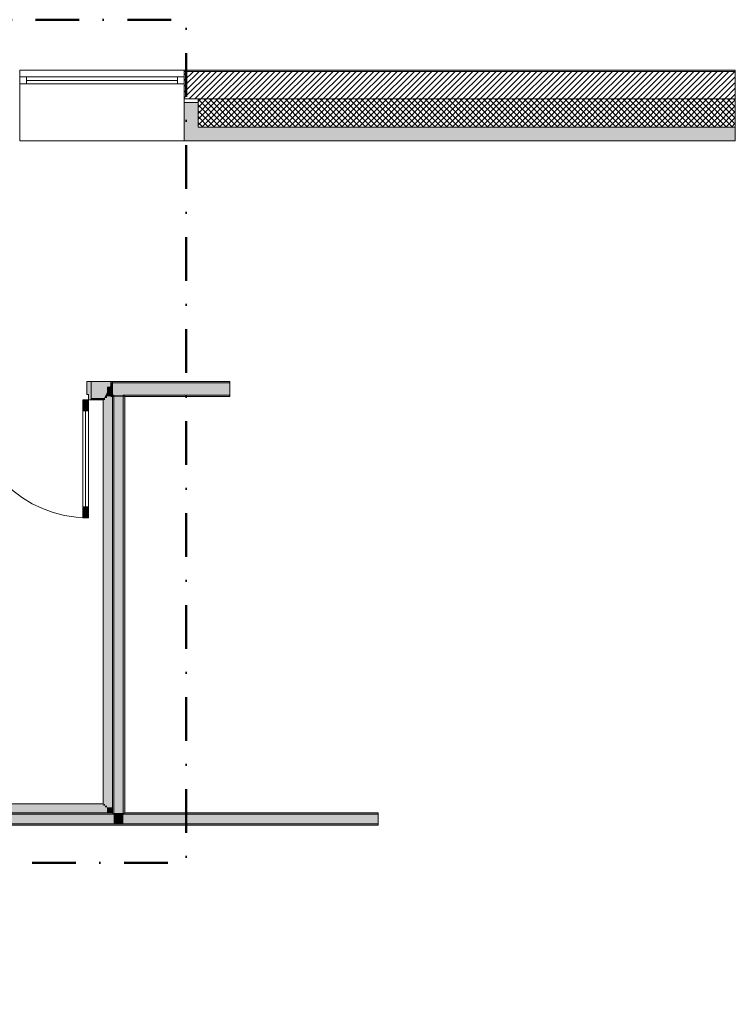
# Model space of a CAD drawing. Header units: millimetres. Extents: x -40968 to 11883, y -17757 to 4746.
# Tile 31 of 31: x 6667 to 11883, y -2428 to 4746. Entities that reach past the tile are written whole.
import ezdxf

# ---------------------------------------------------------------- set-up
doc = ezdxf.new("R2010")
doc.units = ezdxf.units.MM
doc.header["$MEASUREMENT"] = 0
doc.linetypes.add('Punto & Rayas', pattern=[670.277762, 317.5, -176.388889, 0, -176.388874])
for name, color, linetype, lineweight, true_color in [('01_2D_Ambit_Pluma_Nº__242', 7, 'Continuous', 50, 0xfb0013), ('12_FAÇ_Façana_Pluma_Nº__102', 7, 'Continuous', 5, 0xcccccc), ('12_FAÇ_Façana_Pluma_Nº__174', 7, 'Continuous', 13, 0xe4ad2c), ('12_FAÇ_Façana_Pluma_Nº__176', 7, 'Continuous', 15, 0x93a0c6), ('12_FAÇ_Façana_Pluma_Nº__43', 7, 'Continuous', 5, 0xa4a4a6), ('Ventanas Archicad_Pluma_Nº__23', 7, 'Continuous', 5, 0xa4a4a6), ('Ventanas Archicad_Pluma_Nº__3', 7, 'Continuous', 5, 0xa4a4a4), ('Ventanas Archicad_Pluma_Nº__43', 7, 'Continuous', 5, 0xa4a4a6)]:
    doc.layers.add(name, color=color, linetype=linetype, lineweight=lineweight, true_color=true_color)
for name, color, linetype in [('12_FAÇ_Façana', 7, 'Continuous'), ('Nuevo_08_E_Envans secs', 7, 'Continuous'), ('Nuevo_Puertas Archicad', 7, 'Continuous'), ('Ventanas Archicad', 7, 'Continuous')]:
    doc.layers.add(name, color=color, linetype=linetype)
for name, color, linetype, lineweight in [('12_FAÇ_Façana_Pluma_Nº__2', 8, 'Continuous', 5), ('12_FAÇ_Façana_Pluma_Nº__7', 7, 'Continuous', 5), ('Nuevo_08_E_Envans secs_Pluma_Nº__20', 1, 'Continuous', 5), ('Nuevo_Puertas Archicad_Pluma_Nº__20', 1, 'Continuous', 5), ('Ventanas Archicad_Pluma_Nº__7', 7, 'Continuous', 5)]:
    doc.layers.add(name, color=color, linetype=linetype, lineweight=lineweight)

# ---------------------------------------------------------------- blocks, each defined once
blk = doc.blocks.new('Ventana Vertical Multi-Faja 27_4')
at = {"layer": 'Ventanas Archicad_Pluma_Nº__23', "color": 253, "linetype": 'Continuous', "lineweight": 5, "true_color": 0xa4a4a6}
for p, q in [((-600, 0), (-550, 0)), ((-550, 0), (-550, -50)), ((550, -50), (550, 0)), ((550, 0), (600, 0)), ((-550, -50), (-600, -50)), ((600, -50), (550, -50))]:
    blk.add_line(p, q, dxfattribs=at)
at = {"layer": 'Ventanas Archicad_Pluma_Nº__3', "color": 253, "linetype": 'Continuous', "lineweight": 5, "true_color": 0xa4a4a4}
for p, q in [((-600, 50), (600, 50)), ((-550, 0), (550, 0)), ((-550, -25), (550, -25)), ((550, -50), (-550, -50)), ((-600, -465), (600, -465))]:
    blk.add_line(p, q, dxfattribs=at)
at = {"layer": 'Ventanas Archicad_Pluma_Nº__43', "color": 253, "linetype": 'Continuous', "lineweight": 5, "true_color": 0xa4a4a6}
for p, q in [((-600, -160), (-600, -185)), ((600, -160), (600, -185))]:
    blk.add_line(p, q, dxfattribs=at)
at = {"layer": 'Ventanas Archicad_Pluma_Nº__7', "color": 7, "linetype": 'Continuous', "lineweight": 5}
for p, q in [((-600, 50), (-600, 40)), ((-600, 40), (-600, 0)), ((-600, 0), (-600, -50)), ((-600, 0), (-600, -50)), ((600, 50), (600, 40)), ((600, 40), (600, 0)), ((600, 0), (600, -50)), ((600, 0), (600, -50)), ((-600, -50), (-600, -160)), ((600, -50), (600, -160)), ((-600, -185), (-600, -365)), ((-600, -185), (-600, -365)), ((600, -185), (600, -365)), ((600, -185), (600, -365)), ((-600, -365), (-600, -465)), ((-600, -365), (-600, -465)), ((600, -365), (600, -465)), ((600, -365), (600, -465))]:
    blk.add_line(p, q, dxfattribs=at)
blk = doc.blocks.new('Muro_3_1', base_point=(11882.6, 4378.5))
at = {"layer": '12_FAÇ_Façana', "linetype": 'Continuous', "lineweight": 0, "true_color": 0x000000}
h = blk.add_hatch(dxfattribs=at)
h.set_pattern_fill('Yeso_0001', color=18, style=0, pattern_type=2)
h.set_pattern_definition([(0, (0, 0), (0, 75), [0, -75])])
h.paths.add_polyline_path([(7866.7, 4168.5), (7866.7, 4143.5), (7966.7, 4143.5), (7966.7, 4168.5)])
at = {"layer": '12_FAÇ_Façana_Pluma_Nº__102', "linetype": 'Continuous', "lineweight": 0, "true_color": 0xe5e5e5}
for points in [[(7966.7, 3963.5), (7966.7, 4143.5), (7866.7, 4143.5), (7866.7, 3863.5)], [(7866.7, 3863.5), (11882.6, 3863.5), (11882.6, 3963.5), (7966.7, 3963.5)]]:
    blk.add_hatch(color=254, dxfattribs=at).paths.add_polyline_path(points)
at = {"layer": '12_FAÇ_Façana_Pluma_Nº__174', "linetype": 'Continuous', "lineweight": 13, "true_color": 0xe4ad2c}
h = blk.add_hatch(dxfattribs=at)
h.set_pattern_fill('SATE_Aislamiento_0001', color=42, style=0, pattern_type=2)
h.set_pattern_definition([(45, (0, 0), (-21.2132, 21.2132), []), (135, (0, 0), (21.2132, 21.2132), [])])
h.paths.add_polyline_path([(11882.6, 4168.5), (7966.7, 4168.5), (7966.7, 4143.5), (7966.7, 3963.5), (11882.6, 3963.5)])
at = {"layer": '12_FAÇ_Façana_Pluma_Nº__176', "linetype": 'Continuous', "lineweight": 0, "true_color": 0x495063}
blk.add_hatch(color=251, dxfattribs=at).paths.add_polyline_path([(7866.7, 4368.5), (11882.6, 4368.5), (11882.6, 4378.5), (7866.7, 4378.5)])
at = {"layer": '12_FAÇ_Façana_Pluma_Nº__2', "linetype": 'Continuous', "lineweight": 5}
h = blk.add_hatch(dxfattribs=at)
h.set_pattern_fill('Ceramic_0001', color=8, style=0, pattern_type=2)
h.set_pattern_definition([(45, (0, 0), (-21.2132, 21.2132), [])])
h.paths.add_polyline_path([(11882.6, 4368.5), (7866.7, 4368.5), (7866.7, 4168.5), (11882.6, 4168.5)])
at = {"layer": '12_FAÇ_Façana_Pluma_Nº__43', "color": 253, "linetype": 'Continuous', "lineweight": 5, "true_color": 0xa4a4a6}
for p, q in [((7866.7, 4168.5), (7866.7, 4143.5)), ((7966.7, 4168.5), (7866.7, 4168.5)), ((7966.7, 4143.5), (7966.7, 4168.5)), ((7866.7, 4143.5), (7966.7, 4143.5))]:
    blk.add_line(p, q, dxfattribs=at)
at = {"layer": '12_FAÇ_Façana_Pluma_Nº__7', "color": 7, "linetype": 'Continuous', "lineweight": 5}
for p, q in [((7866.7, 4378.5), (7866.7, 4368.5)), ((11882.6, 4368.5), (7866.7, 4368.5)), ((7866.7, 4368.5), (7866.7, 4328.5)), ((7866.7, 4328.5), (7866.7, 4278.5)), ((7866.7, 4278.5), (7866.7, 4168.5)), ((11882.6, 4168.5), (7966.7, 4168.5)), ((7866.7, 4143.5), (7866.7, 3963.5)), ((7866.7, 4143.5), (7866.7, 3963.5)), ((7966.7, 3963.5), (7966.7, 4143.5)), ((7866.7, 3963.5), (7866.7, 3863.5)), ((7866.7, 3963.5), (7866.7, 3863.5)), ((7966.7, 3963.5), (11882.6, 3963.5))]:
    blk.add_line(p, q, dxfattribs=at)
at = {"layer": '12_FAÇ_Façana_Pluma_Nº__7', "color": 7, "linetype": 'Continuous', "lineweight": 5, "flags": 128}
for points in [[(11882.6, 4378.5), (7866.7, 4378.5)], [(11882.6, 3863.5), (11882.6, 4378.5)], [(7866.7, 3863.5), (11882.6, 3863.5)]]:
    blk.add_lwpolyline(points, dxfattribs=at)
at = {"layer": 'Ventanas Archicad', "color": 253, "linetype": 'Continuous', "lineweight": 5, "true_color": 0xa4a4a6, "zscale": 1000}
blk.add_blockref('Ventana Vertical Multi-Faja 27_4', (7266.7, 4328.5), dxfattribs=at)
blk = doc.blocks.new('Muro_59_1', base_point=(8198, 1999.6))
at = {"layer": '12_FAÇ_Façana_Pluma_Nº__102', "linetype": 'Continuous', "lineweight": 0, "true_color": 0xe5e5e5}
for points in [[(7352.1, 2099.6), (7332.1, 2099.6), (7332.1, 2009.6), (7352.1, 2009.6)], [(7352.1, 2009.6), (7422.1, 2009.6), (7422.1, 2099.6), (7352.1, 2099.6)], [(7422.1, 2009.6), (8198, 2009.6), (8198, 2099.6), (7422.1, 2099.6)]]:
    blk.add_hatch(color=254, dxfattribs=at).paths.add_polyline_path(points)
at = {"layer": '12_FAÇ_Façana_Pluma_Nº__176', "linetype": 'Continuous', "lineweight": 0, "true_color": 0x495063}
for points in [[(8198, 2109.6), (7332.1, 2109.6), (7332.1, 2099.6), (8198, 2099.6)], [(7342.1, 2009.6), (7332.1, 2009.6), (7332.1, 1999.6), (7342.1, 1999.6)], [(7342.1, 1999.6), (7352.1, 1999.6), (7352.1, 2009.6), (7342.1, 2009.6)], [(7422.1, 1999.6), (7432.1, 1999.6), (7432.1, 2009.6), (7422.1, 2009.6)], [(7432.1, 1999.6), (8198, 1999.6), (8198, 2009.6), (7432.1, 2009.6)]]:
    blk.add_hatch(color=251, dxfattribs=at).paths.add_polyline_path(points)
at = {"layer": '12_FAÇ_Façana_Pluma_Nº__7', "color": 7, "linetype": 'Continuous', "lineweight": 5}
for p, q in [((7352.1, 2099.6), (7332.1, 2099.6)), ((7422.1, 2099.6), (7352.1, 2099.6)), ((8198, 2099.6), (7422.1, 2099.6)), ((7332.1, 2009.6), (7352.1, 2009.6)), ((7352.1, 2009.6), (7352.1, 1999.6)), ((7422.1, 1999.6), (7422.1, 2009.6)), ((7422.1, 2009.6), (8198, 2009.6))]:
    blk.add_line(p, q, dxfattribs=at)
at = {"layer": '12_FAÇ_Façana_Pluma_Nº__7', "color": 7, "linetype": 'Continuous', "lineweight": 5, "flags": 128}
for points in [[(8198, 2109.6), (7332.1, 2109.6)], [(7332.1, 2109.6), (7332.1, 1999.6)], [(8198, 1999.6), (8198, 2109.6)], [(7332.1, 1999.6), (7342.1, 1999.6)], [(7432.1, 1999.6), (8198, 1999.6)]]:
    blk.add_lwpolyline(points, dxfattribs=at)
blk = doc.blocks.new('Muro_71_1', base_point=(5832.1, -1124))
at = {"layer": '12_FAÇ_Façana_Pluma_Nº__102', "linetype": 'Continuous', "lineweight": 0, "true_color": 0xe5e5e5}
for points in [[(7352.1, -1044), (5832.1, -1044), (5832.1, -1114), (7352.1, -1114)], [(7422.1, -1044), (7352.1, -1044), (7352.1, -1114), (7422.1, -1114)], [(7422.1, -1114), (9278.7, -1114), (9278.7, -1044), (7422.1, -1044)]]:
    blk.add_hatch(color=254, dxfattribs=at).paths.add_polyline_path(points)
at = {"layer": '12_FAÇ_Façana_Pluma_Nº__176', "linetype": 'Continuous', "lineweight": 0, "true_color": 0x495063}
for points in [[(7342.1, -1034), (5832.1, -1034), (5832.1, -1044), (7342.1, -1044)], [(7352.1, -1034), (7342.1, -1034), (7342.1, -1044), (7352.1, -1044)], [(7432.1, -1034), (7422.1, -1034), (7422.1, -1044), (7432.1, -1044)], [(7432.1, -1044), (9278.7, -1044), (9278.7, -1034), (7432.1, -1034)], [(5832.1, -1124), (9278.7, -1124), (9278.7, -1114), (5832.1, -1114)]]:
    blk.add_hatch(color=251, dxfattribs=at).paths.add_polyline_path(points)
at = {"layer": '12_FAÇ_Façana_Pluma_Nº__7', "color": 7, "linetype": 'Continuous', "lineweight": 5}
for p, q in [((7352.1, -1044), (5832.1, -1044)), ((7352.1, -1034), (7352.1, -1044)), ((7422.1, -1044), (7422.1, -1034)), ((9278.7, -1044), (7422.1, -1044)), ((5832.1, -1114), (7352.1, -1114)), ((7352.1, -1114), (7422.1, -1114)), ((7422.1, -1114), (9278.7, -1114))]:
    blk.add_line(p, q, dxfattribs=at)
at = {"layer": '12_FAÇ_Façana_Pluma_Nº__7', "color": 7, "linetype": 'Continuous', "lineweight": 5, "flags": 128}
for points in [[(7342.1, -1034), (5832.1, -1034)], [(5832.1, -1034), (5832.1, -1124)], [(9278.7, -1034), (7432.1, -1034)], [(9278.7, -1124), (9278.7, -1034)], [(6178.9, -1124), (9278.7, -1124)]]:
    blk.add_lwpolyline(points, dxfattribs=at)
blk = doc.blocks.new('Muro_73_1', base_point=(7432.1, -1124))
at = {"layer": '12_FAÇ_Façana_Pluma_Nº__102', "linetype": 'Continuous', "lineweight": 0, "true_color": 0xe5e5e5}
for points in [[(7352.1, 1999.6), (7422.1, 1999.6), (7422.1, 2009.6), (7352.1, 2009.6)], [(7422.1, -1034), (7422.1, 1999.6), (7352.1, 1999.6), (7352.1, -1034)], [(7422.1, -1034), (7352.1, -1034), (7352.1, -1044), (7422.1, -1044)]]:
    blk.add_hatch(color=254, dxfattribs=at).paths.add_polyline_path(points)
at = {"layer": '12_FAÇ_Façana_Pluma_Nº__176', "linetype": 'Continuous', "lineweight": 0, "true_color": 0x495063}
for points in [[(7342.1, 1999.6), (7342.1, -1034), (7352.1, -1034), (7352.1, 1999.6)], [(7432.1, -1034), (7432.1, 1999.6), (7422.1, 1999.6), (7422.1, -1034)]]:
    blk.add_hatch(color=251, dxfattribs=at).paths.add_polyline_path(points)
at = {"layer": '12_FAÇ_Façana_Pluma_Nº__7', "color": 7, "linetype": 'Continuous', "lineweight": 5}
for p, q in [((7352.1, 2009.6), (7352.1, 1999.6)), ((7422.1, 1999.6), (7422.1, 2009.6)), ((7352.1, 1999.6), (7352.1, -1034)), ((7422.1, -1034), (7422.1, 1999.6)), ((7352.1, -1034), (7352.1, -1044)), ((7422.1, -1044), (7422.1, -1034))]:
    blk.add_line(p, q, dxfattribs=at)
at = {"layer": '12_FAÇ_Façana_Pluma_Nº__7', "color": 7, "linetype": 'Continuous', "lineweight": 5, "flags": 128}
for points in [[(7342.1, 1999.6), (7342.1, -1034)], [(7432.1, -1034), (7432.1, 1999.6)]]:
    blk.add_lwpolyline(points, dxfattribs=at)
blk = doc.blocks.new('Puerta Metal 27[10]_1')
at = {"layer": 'Nuevo_Puertas Archicad', "linetype": 'Continuous', "lineweight": 0, "true_color": 0xbf7f7f}
for points in [[(6319.3, 2109.6), (6287.3, 2109.6), (6287.3, 1975.6), (6307.3, 1975.6), (6307.3, 2015.6), (6319.3, 2015.6)], [(7187.3, 2109.6), (7155.3, 2109.6), (7155.3, 2015.6), (7167.3, 2015.6), (7167.3, 1975.6), (7187.3, 1975.6)], [(7127.3, 1975.6), (7127.3, 1895.6), (7167.3, 1895.6), (7167.3, 1975.6)], [(7167.3, 1115.6), (7167.3, 1195.6), (7127.3, 1195.6), (7127.3, 1115.6)]]:
    blk.add_hatch(color=23, dxfattribs=at).paths.add_polyline_path(points)
at = {"layer": 'Nuevo_Puertas Archicad_Pluma_Nº__20', "color": 1, "linetype": 'Continuous', "lineweight": 5}
for p, q in [((6287.3, 1975.6), (6287.3, 2109.6)), ((6287.3, 2109.6), (6319.3, 2109.6)), ((6287.3, 2109.6), (6287.3, 2103.6)), ((6287.3, 2109.6), (6287.3, 2103.6)), ((6287.3, 2103.6), (6287.3, 2097.6)), ((6287.3, 2103.6), (6287.3, 2097.6)), ((6287.3, 2097.6), (6287.3, 2084.6)), ((6287.3, 2097.6), (6287.3, 2084.6)), ((6287.3, 2084.6), (6287.3, 2071.6)), ((6287.3, 2084.6), (6287.3, 2071.6)), ((6319.3, 2109.6), (6319.3, 2015.6)), ((7155.3, 2015.6), (7155.3, 2109.6)), ((7155.3, 2109.6), (7187.3, 2109.6)), ((7187.3, 2109.6), (7187.3, 1975.6)), ((7187.3, 2109.6), (7187.3, 2103.6)), ((7187.3, 2109.6), (7187.3, 2103.6)), ((7187.3, 2103.6), (7187.3, 2097.6)), ((7187.3, 2103.6), (7187.3, 2097.6)), ((7187.3, 2097.6), (7187.3, 2084.6)), ((7187.3, 2097.6), (7187.3, 2084.6)), ((7187.3, 2084.6), (7187.3, 2071.6)), ((7187.3, 2084.6), (7187.3, 2071.6)), ((6287.3, 2071.6), (6287.3, 2001.6)), ((6287.3, 2071.6), (6287.3, 2001.6)), ((6319.3, 2015.6), (6307.3, 2015.6)), ((6307.3, 2015.6), (6307.3, 1975.6)), ((7167.3, 2015.6), (7155.3, 2015.6)), ((7167.3, 1975.6), (7167.3, 2015.6)), ((7187.3, 2071.6), (7187.3, 2001.6)), ((7187.3, 2071.6), (7187.3, 2001.6)), ((6287.3, 2001.6), (6287.3, 1988.6)), ((6287.3, 2001.6), (6287.3, 1988.6)), ((6287.3, 1988.6), (6287.3, 1975.6)), ((6287.3, 1988.6), (6287.3, 1975.6)), ((6307.3, 1975.6), (6287.3, 1975.6)), ((7127.3, 1975.6), (7127.3, 1895.6)), ((7167.3, 1975.6), (7127.3, 1975.6)), ((7187.3, 1975.6), (7167.3, 1975.6)), ((7167.3, 1895.6), (7167.3, 1975.6)), ((7187.3, 2001.6), (7187.3, 1988.6)), ((7187.3, 2001.6), (7187.3, 1988.6)), ((7187.3, 1988.6), (7187.3, 1975.6)), ((7187.3, 1988.6), (7187.3, 1975.6)), ((7127.3, 1895.6), (7167.3, 1895.6)), ((7147.3, 1195.6), (7147.3, 1895.6)), ((7167.3, 1195.6), (7127.3, 1195.6)), ((7127.3, 1195.6), (7127.3, 1115.6)), ((7167.3, 1115.6), (7167.3, 1195.6)), ((7127.3, 1115.6), (7167.3, 1115.6))]:
    blk.add_line(p, q, dxfattribs=at)
at = {"layer": 'Nuevo_Puertas Archicad_Pluma_Nº__20', "color": 1, "linetype": 'Continuous', "lineweight": 5, "flags": 128}
for points in [[(7147.3, 1195.6), (7147.3, 1895.6), (7127.3, 1895.6), (7127.3, 1195.6)], [(7167.3, 1195.6), (7167.3, 1895.6), (7147.3, 1895.6), (7147.3, 1195.6)]]:
    blk.add_lwpolyline(points, close=True, dxfattribs=at)
at = {"layer": 'Nuevo_Puertas Archicad_Pluma_Nº__20', "color": 1, "linetype": 'Continuous', "lineweight": 5}
blk.add_arc((7167.3, 1975.6), 860, 180, 270, dxfattribs=at)
blk = doc.blocks.new('Muro_83_1', base_point=(358.9, 2109.6))
at = {"layer": 'Nuevo_08_E_Envans secs', "linetype": 'Continuous', "lineweight": 0, "true_color": 0xbf7f7f}
for points in [[(364.9, 2109.6), (364.9, 2103.6), (6287.3, 2103.6), (6287.3, 2109.6)], [(383.9, 2084.6), (6287.3, 2084.6), (6287.3, 2097.6), (383.9, 2097.6)], [(396.9, 2071.6), (6287.3, 2071.6), (6287.3, 2084.6), (396.9, 2084.6)], [(7187.3, 2103.6), (7339.2, 2103.6), (7342.1, 2109.6), (7187.3, 2109.6)], [(7187.3, 2084.6), (7329.8, 2084.6), (7336.2, 2097.6), (7187.3, 2097.6)], [(7187.3, 2071.6), (7323.4, 2071.6), (7329.8, 2084.6), (7187.3, 2084.6)], [(7342.1, 2071.6), (7342.1, 2084.6), (7329.8, 2084.6), (7323.4, 2071.6)], [(7342.1, 2084.6), (7342.1, 2097.6), (7336.2, 2097.6), (7329.8, 2084.6)], [(7339.2, 2103.6), (7342.1, 2103.6), (7342.1, 2109.6)], [(5788.9, 2071.6), (466.9, 2071.6), (466.9, 2001.6), (5788.9, 2001.6)], [(5858.9, 2071.6), (5788.9, 2071.6), (5788.9, 2001.6), (5858.9, 2001.6)], [(5858.9, 2071.6), (5858.9, 2001.6), (6287.3, 2001.6), (6287.3, 2071.6)], [(7187.3, 2001.6), (7288.9, 2001.6), (7302.1, 2028.3), (7302.1, 2071.6), (7187.3, 2071.6)], [(7302.1, 2001.6), (7302.1, 2028.3), (7289.1, 2001.9), (7289.1, 2001.6)], [(7342.1, 2001.6), (7342.1, 2071.6), (7323.4, 2071.6), (7302.1, 2028.3), (7302.1, 2001.6)], [(7302.1, 2028.3), (7323.4, 2071.6), (7302.1, 2071.6)], [(5775.9, 2001.6), (479.9, 2001.6), (479.9, 1988.6), (5775.9, 1988.6)], [(5762.9, 1988.6), (492.9, 1988.6), (492.9, 1975.6), (5762.9, 1975.6)], [(5775.9, 1988.6), (5762.9, 1988.6), (5762.9, 1975.6), (5775.9, 1975.6)], [(5788.9, 2001.6), (5775.9, 2001.6), (5775.9, 1988.6), (5788.9, 1988.6)], [(5871.9, 2001.6), (5858.9, 2001.6), (5858.9, 1988.6), (5871.9, 1988.6)], [(5871.9, 1988.6), (6287.3, 1988.6), (6287.3, 2001.6), (5871.9, 2001.6)], [(5884.9, 1988.6), (5871.9, 1988.6), (5871.9, 1975.6), (5884.9, 1975.6)], [(5884.9, 1988.6), (5884.9, 1975.6), (6287.3, 1975.6), (6287.3, 1988.6)], [(7187.3, 1988.6), (7282.5, 1988.6), (7288.9, 2001.6), (7187.3, 2001.6)], [(7187.3, 1988.6), (7187.3, 1975.6), (7276.1, 1975.6), (7276.1, 1988.6)], [(7282.5, 1988.6), (7276.1, 1975.6), (7289.1, 1975.6), (7289.1, 1988.6)], [(7276.1, 1975.6), (7282.5, 1988.6), (7276.1, 1988.6)], [(7289.1, 1988.6), (7289.1, 2001.6), (7288.9, 2001.6), (7282.5, 1988.6)], [(7289.1, 2001.6), (7289.1, 2001.9), (7288.9, 2001.6)], [(7302.1, 1988.6), (7302.1, 2001.6), (7289.1, 2001.6), (7289.1, 1988.6)]]:
    blk.add_hatch(color=23, dxfattribs=at).paths.add_polyline_path(points)
at = {"layer": 'Nuevo_08_E_Envans secs', "linetype": 'Continuous', "lineweight": 0, "true_color": 0x000000}
for points in [[(370.9, 2097.6), (6287.3, 2097.6), (6287.3, 2103.6), (370.9, 2103.6)], [(7187.3, 2097.6), (7336.2, 2097.6), (7339.2, 2103.6), (7187.3, 2103.6)], [(7342.1, 2097.6), (7342.1, 2103.6), (7339.2, 2103.6), (7336.2, 2097.6)]]:
    blk.add_hatch(color=18, dxfattribs=at).paths.add_polyline_path(points)
at = {"layer": 'Nuevo_08_E_Envans secs_Pluma_Nº__20', "color": 1, "linetype": 'Continuous', "lineweight": 5}
for p, q in [((6287.3, 2109.6), (6287.3, 2103.6)), ((6287.3, 2103.6), (6287.3, 2097.6)), ((6287.3, 2097.6), (6287.3, 2084.6)), ((6287.3, 2084.6), (6287.3, 2071.6)), ((7187.3, 2109.6), (7187.3, 2103.6)), ((7187.3, 2103.6), (7187.3, 2097.6)), ((7187.3, 2097.6), (7187.3, 2084.6)), ((7187.3, 2084.6), (7187.3, 2071.6)), ((6287.3, 2071.6), (6287.3, 2001.6)), ((7187.3, 2071.6), (7187.3, 2001.6)), ((6287.3, 2001.6), (6287.3, 1988.6)), ((6287.3, 1988.6), (6287.3, 1975.6)), ((7187.3, 2001.6), (7187.3, 1988.6)), ((7187.3, 1988.6), (7187.3, 1975.6))]:
    blk.add_line(p, q, dxfattribs=at)
at = {"layer": 'Nuevo_08_E_Envans secs_Pluma_Nº__20', "color": 1, "linetype": 'Continuous', "lineweight": 5, "flags": 128}
for points in [[(6287.3, 2109.6), (364.9, 2109.6)], [(7342.1, 2109.6), (7187.3, 2109.6)], [(7342.1, 2109.6), (7342.1, 2103.6)], [(7342.1, 2103.6), (7342.1, 2097.6)], [(7342.1, 2097.6), (7342.1, 2084.6)], [(7342.1, 2084.6), (7342.1, 2071.6)], [(7342.1, 2071.6), (7342.1, 2001.6)], [(492.9, 1975.6), (5762.9, 1975.6)], [(5884.9, 1975.6), (6287.3, 1975.6)], [(7187.3, 1975.6), (7276.1, 1975.6)]]:
    blk.add_lwpolyline(points, dxfattribs=at)
at = {"layer": 'Nuevo_Puertas Archicad', "color": 1, "linetype": 'Continuous', "lineweight": 5}
blk.add_blockref('Puerta Metal 27[10]_1', (0, 0), dxfattribs=at)
blk = doc.blocks.new('Muro_110_1', base_point=(7276.1, 2109.6))
at = {"layer": 'Nuevo_08_E_Envans secs', "linetype": 'Continuous', "lineweight": 0, "true_color": 0xbf7f7f}
for points in [[(7289.1, -968), (7289.1, 1975.6), (7276.1, 1975.6), (7276.1, -968)], [(7302.1, -981), (7302.1, 1988.6), (7289.1, 1988.6), (7289.1, -981)], [(7342.1, -994), (7342.1, 2001.6), (7302.1, 2001.6), (7302.1, -994)], [(7276.1, -968), (7276.1, -981), (7289.1, -981)], [(7289.1, -968), (7276.1, -968), (7289.1, -981)], [(7289.1, -981), (7289.1, -994), (7302.1, -994)], [(7302.1, -981), (7289.1, -981), (7302.1, -994)], [(7302.1, -994), (7302.1, -1034), (7342.1, -1034)], [(7342.1, -994), (7302.1, -994), (7342.1, -1034)]]:
    blk.add_hatch(color=23, dxfattribs=at).paths.add_polyline_path(points)
at = {"layer": 'Nuevo_08_E_Envans secs_Pluma_Nº__20', "color": 1, "linetype": 'Continuous', "lineweight": 5, "flags": 128}
for points in [[(7276.1, 1975.6), (7276.1, -968)], [(7342.1, -1034), (7342.1, 2001.6)], [(7342.1, -1034), (7302.1, -1034)]]:
    blk.add_lwpolyline(points, dxfattribs=at)
blk = doc.blocks.new('Muro_111_1', base_point=(7276.1, -968))
at = {"layer": 'Nuevo_08_E_Envans secs', "linetype": 'Continuous', "lineweight": 0, "true_color": 0xbf7f7f}
for points in [[(5858.9, -994), (5858.9, -1034), (5871.9, -1034), (5871.9, -994)], [(5871.9, -981), (5871.9, -994), (5884.9, -994), (5884.9, -981)], [(5871.9, -994), (5871.9, -1034), (5884.9, -1034), (5884.9, -994)], [(7276.1, -968), (5884.9, -968), (5884.9, -981), (7276.1, -981)], [(7289.1, -981), (5884.9, -981), (5884.9, -994), (7289.1, -994)], [(7302.1, -994), (5884.9, -994), (5884.9, -1034), (7302.1, -1034)]]:
    blk.add_hatch(color=23, dxfattribs=at).paths.add_polyline_path(points)
at = {"layer": 'Nuevo_08_E_Envans secs_Pluma_Nº__20', "color": 1, "linetype": 'Continuous', "lineweight": 5, "flags": 128}
for points in [[(7276.1, -968), (5884.9, -968)], [(5884.9, -1034), (7302.1, -1034)]]:
    blk.add_lwpolyline(points, dxfattribs=at)

msp = doc.modelspace()

# ---------------------------------------------------------------- linework, layer by layer
at = {"layer": '01_2D_Ambit_Pluma_Nº__242', "color": 1, "linetype": 'Punto & Rayas', "lineweight": 50, "true_color": 0xfb0013, "flags": 128}
msp.add_lwpolyline([(-28500, 1816.8), (-28500, 4745.9), (7879.6, 4745.9), (7879.6, -1396.9), (6474.1, -1396.9), (6474.1, -11392.7), (6916.3, -11392.7), (6916.3, -17756.6), (-3932.3, -17756.6), (-3932.3, -11834.9), (-2447.9, -11834.9), (-2447.9, -2249.6), (-23311.2, -2249.6), (-23311.2, 1816.8)], close=True, dxfattribs=at)

# ---------------------------------------------------------------- block references
at = {"layer": '12_FAÇ_Façana', "color": 7, "lineweight": 20}
for name, p in [('Muro_3_1', (11882.6, 4378.5)), ('Muro_59_1', (8198, 1999.6)), ('Muro_73_1', (7432.1, -1124)), ('Muro_71_1', (5832.1, -1124))]:
    msp.add_blockref(name, p, dxfattribs=at)
at = {"layer": 'Nuevo_08_E_Envans secs', "color": 1, "lineweight": 5}
for name, p in [('Muro_83_1', (358.9, 2109.6)), ('Muro_110_1', (7276.1, 2109.6)), ('Muro_111_1', (7276.1, -968))]:
    msp.add_blockref(name, p, dxfattribs=at)

doc.saveas('drawing.dxf')
